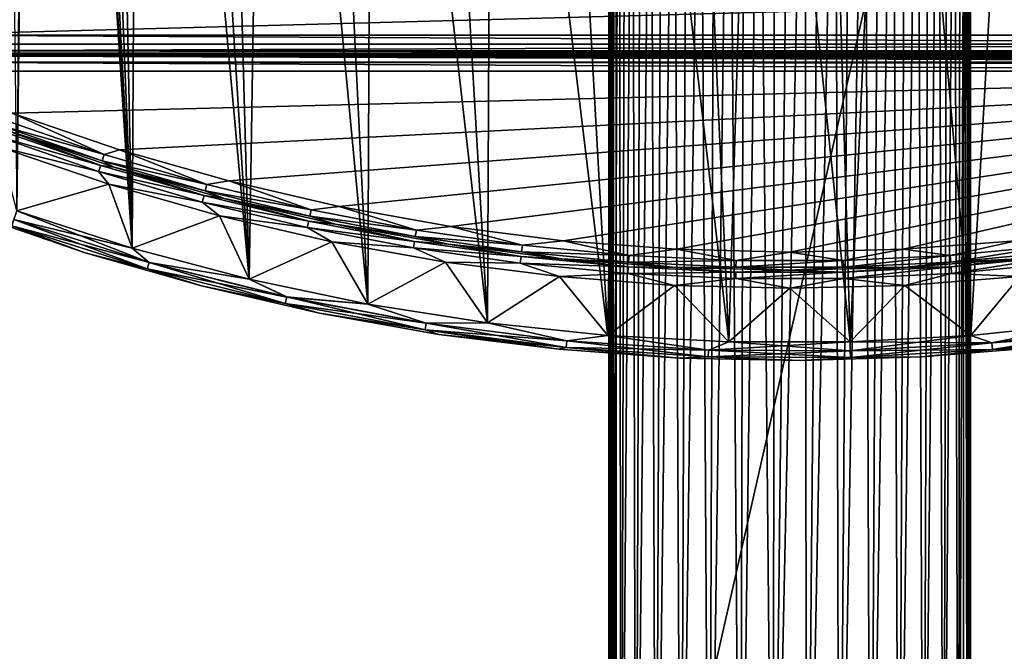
# Model space of a CAD drawing. Header units: millimetres. Extents: x -65 to 65, y -68 to 87.
# Tile 10 of 196: x -21 to 6, y -51 to -33. Entities that reach past the tile are written whole.
import ezdxf

# ---------------------------------------------------------------- set-up
doc = ezdxf.new("R2010")
doc.units = ezdxf.units.MM
doc.header["$LTSCALE"] = 65.185185
for name, color, linetype in [('169', 7, 'CONTINUOUS'), ('189', 7, 'CONTINUOUS'), ('190', 7, 'CONTINUOUS'), ('191', 7, 'CONTINUOUS'), ('225', 7, 'CONTINUOUS'), ('227', 7, 'CONTINUOUS'), ('538', 7, 'CONTINUOUS'), ('539', 7, 'CONTINUOUS'), ('540', 7, 'CONTINUOUS'), ('552', 7, 'CONTINUOUS'), ('680', 7, 'CONTINUOUS'), ('681', 7, 'CONTINUOUS'), ('682', 7, 'CONTINUOUS'), ('685', 7, 'CONTINUOUS'), ('686', 7, 'CONTINUOUS'), ('690', 7, 'CONTINUOUS'), ('691', 7, 'CONTINUOUS'), ('692', 7, 'CONTINUOUS')]:
    doc.layers.add(name, color=color, linetype=linetype)

msp = doc.modelspace()

# ---------------------------------------------------------------- linework, layer by layer
at = {"layer": '169', "linetype": 'CONTINUOUS'}
for points in [[(-4.8, -20.656, 120.9), (-4.8, -63, 120.9), (4.8, -20.656, 120.9), (-4.8, -20.656, 120.9)], [(4.8, -20.656, 120.9), (-4.8, -63, 120.9), (4.8, -63, 120.9), (4.8, -20.656, 120.9)]]:
    msp.add_3dface(points, dxfattribs=at)
at = {"layer": '189', "linetype": 'CONTINUOUS'}
for points in [[(5, -20.656, 120.4), (5, -20.656, 120.7), (5, -63, 120.7), (5, -20.656, 120.4)], [(5, -63, 120.4), (5, -20.656, 120.4), (5, -63, 120.7), (5, -63, 120.4)]]:
    msp.add_3dface(points, dxfattribs=at)
at = {"layer": '190', "linetype": 'CONTINUOUS'}
for points in [[(-5, -63, 120.4), (-5, -63, 120.7), (-5, -20.656, 120.7), (-5, -63, 120.4)], [(-5, -20.656, 120.4), (-5, -63, 120.4), (-5, -20.656, 120.7), (-5, -20.656, 120.4)]]:
    msp.add_3dface(points, dxfattribs=at)
at = {"layer": '191', "linetype": 'CONTINUOUS'}
for points in [[(-5, -63, 120.4), (-5, -20.656, 120.4), (-4.982, -20.663, 119.977), (-5, -63, 120.4)], [(-4.928, -20.684, 119.555), (-5, -63, 120.4), (-4.982, -20.663, 119.977), (-4.928, -20.684, 119.555)], [(5, -20.656, 120.4), (5, -63, 120.4), (4.915, -63, 119.481), (5, -20.656, 120.4)], [(4.982, -20.663, 119.977), (5, -20.656, 120.4), (4.915, -63, 119.481), (4.982, -20.663, 119.977)], [(4.928, -20.684, 119.555), (4.982, -20.663, 119.977), (4.915, -63, 119.481), (4.928, -20.684, 119.555)], [(-5, -63, 120.4), (-4.928, -20.684, 119.555), (-4.915, -63, 119.481), (-5, -63, 120.4)], [(-4.928, -20.684, 119.555), (-4.838, -20.718, 119.137), (-4.915, -63, 119.481), (-4.928, -20.684, 119.555)], [(-4.838, -20.718, 119.137), (-4.711, -20.766, 118.726), (-4.915, -63, 119.481), (-4.838, -20.718, 119.137)], [(-4.915, -63, 119.481), (-4.711, -20.766, 118.726), (-4.662, -63, 118.594), (-4.915, -63, 119.481)], [(-4.711, -20.766, 118.726), (-4.548, -20.825, 118.322), (-4.662, -63, 118.594), (-4.711, -20.766, 118.726)], [(-4.548, -20.825, 118.322), (-4.347, -20.897, 117.93), (-4.662, -63, 118.594), (-4.548, -20.825, 118.322)], [(-4.662, -63, 118.594), (-4.347, -20.897, 117.93), (-4.251, -63, 117.768), (-4.662, -63, 118.594)], [(-4.347, -20.897, 117.93), (-4.111, -20.978, 117.554), (-4.251, -63, 117.768), (-4.347, -20.897, 117.93)], [(4.111, -20.978, 117.554), (4.347, -20.897, 117.93), (4.251, -63, 117.768), (4.111, -20.978, 117.554)], [(4.347, -20.897, 117.93), (4.548, -20.825, 118.322), (4.251, -63, 117.768), (4.347, -20.897, 117.93)], [(4.251, -63, 117.768), (4.548, -20.825, 118.322), (4.662, -63, 118.594), (4.251, -63, 117.768)], [(4.548, -20.825, 118.322), (4.711, -20.766, 118.726), (4.662, -63, 118.594), (4.548, -20.825, 118.322)], [(4.711, -20.766, 118.726), (4.838, -20.718, 119.137), (4.662, -63, 118.594), (4.711, -20.766, 118.726)], [(4.662, -63, 118.594), (4.838, -20.718, 119.137), (4.915, -63, 119.481), (4.662, -63, 118.594)], [(4.838, -20.718, 119.137), (4.928, -20.684, 119.555), (4.915, -63, 119.481), (4.838, -20.718, 119.137)], [(-4.111, -20.978, 117.554), (-3.84, -21.064, 117.197), (-4.251, -63, 117.768), (-4.111, -20.978, 117.554)], [(-4.251, -63, 117.768), (-3.84, -21.064, 117.197), (-3.695, -63, 117.032), (-4.251, -63, 117.768)], [(-3.84, -21.064, 117.197), (-3.535, -21.155, 116.864), (-3.695, -63, 117.032), (-3.84, -21.064, 117.197)], [(-3.535, -21.155, 116.864), (-3.203, -21.243, 116.561), (-3.695, -63, 117.032), (-3.535, -21.155, 116.864)], [(3.203, -21.243, 116.561), (3.535, -21.155, 116.864), (3.013, -63, 116.41), (3.203, -21.243, 116.561)], [(3.013, -63, 116.41), (3.535, -21.155, 116.864), (3.695, -63, 117.032), (3.013, -63, 116.41)], [(3.535, -21.155, 116.864), (3.84, -21.064, 117.197), (3.695, -63, 117.032), (3.535, -21.155, 116.864)], [(3.84, -21.064, 117.197), (4.111, -20.978, 117.554), (3.695, -63, 117.032), (3.84, -21.064, 117.197)], [(3.695, -63, 117.032), (4.111, -20.978, 117.554), (4.251, -63, 117.768), (3.695, -63, 117.032)], [(-3.695, -63, 117.032), (-3.203, -21.243, 116.561), (-3.013, -63, 116.41), (-3.695, -63, 117.032)], [(-3.203, -21.243, 116.561), (-2.847, -21.33, 116.289), (-3.013, -63, 116.41), (-3.203, -21.243, 116.561)], [(-2.847, -21.33, 116.289), (-2.47, -21.41, 116.053), (-3.013, -63, 116.41), (-2.847, -21.33, 116.289)], [(-3.013, -63, 116.41), (-2.47, -21.41, 116.053), (-2.229, -63, 115.924), (-3.013, -63, 116.41)], [(-2.47, -21.41, 116.053), (-2.078, -21.48, 115.852), (-2.229, -63, 115.924), (-2.47, -21.41, 116.053)], [(-2.078, -21.48, 115.852), (-1.675, -21.54, 115.689), (-2.229, -63, 115.924), (-2.078, -21.48, 115.852)], [(1.675, -21.54, 115.689), (2.078, -21.48, 115.852), (1.368, -63, 115.591), (1.675, -21.54, 115.689)], [(1.368, -63, 115.591), (2.078, -21.48, 115.852), (2.229, -63, 115.924), (1.368, -63, 115.591)], [(2.078, -21.48, 115.852), (2.47, -21.41, 116.053), (2.229, -63, 115.924), (2.078, -21.48, 115.852)], [(2.47, -21.41, 116.053), (2.847, -21.33, 116.289), (2.229, -63, 115.924), (2.47, -21.41, 116.053)], [(2.229, -63, 115.924), (2.847, -21.33, 116.289), (3.013, -63, 116.41), (2.229, -63, 115.924)], [(2.847, -21.33, 116.289), (3.203, -21.243, 116.561), (3.013, -63, 116.41), (2.847, -21.33, 116.289)], [(-2.229, -63, 115.924), (-1.675, -21.54, 115.689), (-1.368, -63, 115.591), (-2.229, -63, 115.924)], [(-1.675, -21.54, 115.689), (-1.262, -21.587, 115.562), (-1.368, -63, 115.591), (-1.675, -21.54, 115.689)], [(-1.262, -21.587, 115.562), (-0.845, -21.622, 115.472), (-1.368, -63, 115.591), (-1.262, -21.587, 115.562)], [(-1.368, -63, 115.591), (-0.845, -21.622, 115.472), (-0.461, -63, 115.421), (-1.368, -63, 115.591)], [(-0.845, -21.622, 115.472), (-0.423, -21.643, 115.418), (-0.461, -63, 115.421), (-0.845, -21.622, 115.472)], [(0, -21.65, 115.4), (0.423, -21.643, 115.418), (-0.461, -63, 115.421), (0, -21.65, 115.4)], [(-0.461, -63, 115.421), (0.423, -21.643, 115.418), (0.461, -63, 115.421), (-0.461, -63, 115.421)], [(-0.423, -21.643, 115.418), (0, -21.65, 115.4), (-0.461, -63, 115.421), (-0.423, -21.643, 115.418)], [(0.423, -21.643, 115.418), (0.845, -21.622, 115.472), (0.461, -63, 115.421), (0.423, -21.643, 115.418)], [(0.845, -21.622, 115.472), (1.262, -21.587, 115.562), (0.461, -63, 115.421), (0.845, -21.622, 115.472)], [(0.461, -63, 115.421), (1.262, -21.587, 115.562), (1.368, -63, 115.591), (0.461, -63, 115.421)], [(1.262, -21.587, 115.562), (1.675, -21.54, 115.689), (1.368, -63, 115.591), (1.262, -21.587, 115.562)]]:
    msp.add_3dface(points, dxfattribs=at)
at = {"layer": '225', "linetype": 'CONTINUOUS'}
for points in [[(4.8, -20.656, 120.9), (4.8, -63, 120.9), (4.941, -63, 120.841), (4.8, -20.656, 120.9)], [(4.8, -20.656, 120.9), (4.941, -63, 120.841), (4.941, -20.656, 120.841), (4.8, -20.656, 120.9)], [(5, -63, 120.7), (5, -20.656, 120.7), (4.941, -20.656, 120.841), (5, -63, 120.7)], [(4.941, -63, 120.841), (5, -63, 120.7), (4.941, -20.656, 120.841), (4.941, -63, 120.841)]]:
    msp.add_3dface(points, dxfattribs=at)
at = {"layer": '227', "linetype": 'CONTINUOUS'}
for points in [[(-5, -20.656, 120.7), (-5, -63, 120.7), (-4.941, -63, 120.841), (-5, -20.656, 120.7)], [(-5, -20.656, 120.7), (-4.941, -63, 120.841), (-4.941, -20.656, 120.841), (-5, -20.656, 120.7)], [(-4.8, -63, 120.9), (-4.8, -20.656, 120.9), (-4.941, -20.656, 120.841), (-4.8, -63, 120.9)], [(-4.941, -63, 120.841), (-4.8, -63, 120.9), (-4.941, -20.656, 120.841), (-4.941, -63, 120.841)]]:
    msp.add_3dface(points, dxfattribs=at)
at = {"layer": '538', "linetype": 'CONTINUOUS'}
for points in [[(31.333, -32, 75), (-24.393, -33.5, 75), (-31.333, -32, 75), (31.333, -32, 75)], [(24.393, -33.5, 75), (-24.393, -33.5, 75), (31.333, -32, 75), (24.393, -33.5, 75)], [(-18.814, -37.625, 75), (-21.355, -38.362, 75), (-21.828, -36.598, 75), (-18.814, -37.625, 75)], [(-18.169, -39.388, 75), (-21.355, -38.362, 75), (-18.814, -37.625, 75), (-18.169, -39.388, 75)], [(-15.753, -38.499, 75), (-18.169, -39.388, 75), (-18.814, -37.625, 75), (-15.753, -38.499, 75)], [(-14.934, -40.247, 75), (-18.169, -39.388, 75), (-15.753, -38.499, 75), (-14.934, -40.247, 75)], [(-12.651, -39.217, 75), (-14.934, -40.247, 75), (-15.753, -38.499, 75), (-12.651, -39.217, 75)], [(-11.659, -40.938, 75), (-14.934, -40.247, 75), (-12.651, -39.217, 75), (-11.659, -40.938, 75)], [(-9.516, -39.777, 75), (-11.659, -40.938, 75), (-12.651, -39.217, 75), (-9.516, -39.777, 75)], [(-8.352, -41.457, 75), (-11.659, -40.938, 75), (-9.516, -39.777, 75), (-8.352, -41.457, 75)], [(-6.358, -40.178, 75), (-8.352, -41.457, 75), (-9.516, -39.777, 75), (-6.358, -40.178, 75)], [(-5.023, -41.804, 75), (-8.352, -41.457, 75), (-6.358, -40.178, 75), (-5.023, -41.804, 75)], [(-3.183, -40.42, 75), (-5.023, -41.804, 75), (-6.358, -40.178, 75), (-3.183, -40.42, 75)], [(6.358, -40.178, 75), (5.009, -41.805, 75), (3.183, -40.42, 75), (6.358, -40.178, 75)], [(8.338, -41.459, 75), (5.009, -41.805, 75), (6.358, -40.178, 75), (8.338, -41.459, 75)], [(-1.68, -41.978, 75), (-5.023, -41.804, 75), (-3.183, -40.42, 75), (-1.68, -41.978, 75)], [(0, -40.5, 75), (-1.68, -41.978, 75), (-3.183, -40.42, 75), (0, -40.5, 75)], [(1.667, -41.978, 75), (-1.68, -41.978, 75), (0, -40.5, 75), (1.667, -41.978, 75)], [(3.183, -40.42, 75), (1.667, -41.978, 75), (0, -40.5, 75), (3.183, -40.42, 75)], [(5.009, -41.805, 75), (1.667, -41.978, 75), (3.183, -40.42, 75), (5.009, -41.805, 75)]]:
    msp.add_3dface(points, dxfattribs=at)
at = {"layer": '539', "linetype": 'CONTINUOUS'}
for points in [[(-22.81, 82.832, 87.5), (-21.355, -38.362, 87.5), (-20.95, 4, 87.5), (-22.81, 82.832, 87.5)], [(-20.95, 4, 87.5), (-21.355, -38.362, 87.5), (-20.866, 2.122, 87.5), (-20.95, 4, 87.5)], [(-21.355, -38.362, 87.5), (-18.169, -39.388, 87.5), (-20.866, 2.122, 87.5), (-21.355, -38.362, 87.5)], [(-20.866, 2.122, 87.5), (-18.169, -39.388, 87.5), (-20.613, 0.26, 87.5), (-20.866, 2.122, 87.5)], [(-20.613, 0.26, 87.5), (-18.169, -39.388, 87.5), (-20.195, -1.573, 87.5), (-20.613, 0.26, 87.5)], [(-20.195, -1.573, 87.5), (-18.169, -39.388, 87.5), (-19.614, -3.361, 87.5), (-20.195, -1.573, 87.5)], [(-19.614, -3.361, 87.5), (-18.169, -39.388, 87.5), (-18.875, -5.09, 87.5), (-19.614, -3.361, 87.5)], [(-18.875, -5.09, 87.5), (-18.169, -39.388, 87.5), (-17.985, -6.745, 87.5), (-18.875, -5.09, 87.5)], [(-18.169, -39.388, 87.5), (-14.934, -40.247, 87.5), (-17.985, -6.745, 87.5), (-18.169, -39.388, 87.5)], [(-17.985, -6.745, 87.5), (-14.934, -40.247, 87.5), (-16.949, -8.314, 87.5), (-17.985, -6.745, 87.5)], [(-16.949, -8.314, 87.5), (-14.934, -40.247, 87.5), (-15.777, -9.784, 87.5), (-16.949, -8.314, 87.5)], [(-15.777, -9.784, 87.5), (-14.934, -40.247, 87.5), (-14.478, -11.142, 87.5), (-15.777, -9.784, 87.5)], [(-14.934, -40.247, 87.5), (-11.659, -40.938, 87.5), (-14.478, -11.142, 87.5), (-14.934, -40.247, 87.5)], [(-14.478, -11.142, 87.5), (-11.659, -40.938, 87.5), (-13.062, -12.379, 87.5), (-14.478, -11.142, 87.5)], [(-13.062, -12.379, 87.5), (-11.659, -40.938, 87.5), (-11.541, -13.484, 87.5), (-13.062, -12.379, 87.5)], [(-11.659, -40.938, 87.5), (-8.352, -41.457, 87.5), (-11.541, -13.484, 87.5), (-11.659, -40.938, 87.5)], [(-11.541, -13.484, 87.5), (-8.352, -41.457, 87.5), (-9.928, -14.448, 87.5), (-11.541, -13.484, 87.5)], [(-9.928, -14.448, 87.5), (-8.352, -41.457, 87.5), (-8.234, -15.264, 87.5), (-9.928, -14.448, 87.5)], [(-8.352, -41.457, 87.5), (-5.023, -41.804, 87.5), (-8.234, -15.264, 87.5), (-8.352, -41.457, 87.5)], [(-8.234, -15.264, 87.5), (-5.023, -41.804, 87.5), (-6.474, -15.925, 87.5), (-8.234, -15.264, 87.5)], [(-6.474, -15.925, 87.5), (-5.023, -41.804, 87.5), (-4.662, -16.425, 87.5), (-6.474, -15.925, 87.5)], [(4.662, -16.425, 87.5), (5.009, -41.805, 87.5), (6.474, -15.925, 87.5), (4.662, -16.425, 87.5)], [(5.009, -41.805, 87.5), (8.338, -41.459, 87.5), (6.474, -15.925, 87.5), (5.009, -41.805, 87.5)], [(-5.023, -41.804, 87.5), (-1.68, -41.978, 87.5), (-4.662, -16.425, 87.5), (-5.023, -41.804, 87.5)], [(-4.662, -16.425, 87.5), (-1.68, -41.978, 87.5), (-2.812, -16.76, 87.5), (-4.662, -16.425, 87.5)], [(2.812, -16.76, 87.5), (5.009, -41.805, 87.5), (4.662, -16.425, 87.5), (2.812, -16.76, 87.5)], [(-2.812, -16.76, 87.5), (-1.68, -41.978, 87.5), (-0.94, -16.929, 87.5), (-2.812, -16.76, 87.5)], [(0.94, -16.929, 87.5), (1.667, -41.978, 87.5), (2.812, -16.76, 87.5), (0.94, -16.929, 87.5)], [(1.667, -41.978, 87.5), (5.009, -41.805, 87.5), (2.812, -16.76, 87.5), (1.667, -41.978, 87.5)], [(-1.68, -41.978, 87.5), (1.667, -41.978, 87.5), (-0.94, -16.929, 87.5), (-1.68, -41.978, 87.5)], [(-0.94, -16.929, 87.5), (1.667, -41.978, 87.5), (0.94, -16.929, 87.5), (-0.94, -16.929, 87.5)]]:
    msp.add_3dface(points, dxfattribs=at)
at = {"layer": '540', "linetype": 'CONTINUOUS'}
for points in [[(-24.393, -34, 75.5), (24.393, -34, 75.5), (-24.393, -34, 84.5), (-24.393, -34, 75.5)], [(-24.393, -34, 84.5), (24.393, -34, 75.5), (24.393, -34, 84.5), (-24.393, -34, 84.5)]]:
    msp.add_3dface(points, dxfattribs=at)
at = {"layer": '552', "linetype": 'CONTINUOUS'}
for points in [[(-24.393, -33.5, 75), (24.393, -33.5, 75), (24.393, -33.75, 75.067), (-24.393, -33.5, 75)], [(-24.393, -33.75, 75.067), (-24.393, -33.5, 75), (24.393, -33.75, 75.067), (-24.393, -33.75, 75.067)], [(-24.393, -33.933, 75.25), (-24.393, -33.75, 75.067), (24.393, -33.75, 75.067), (-24.393, -33.933, 75.25)], [(24.393, -33.933, 75.25), (-24.393, -33.933, 75.25), (24.393, -33.75, 75.067), (24.393, -33.933, 75.25)], [(24.393, -34, 75.5), (-24.393, -34, 75.5), (-24.393, -33.933, 75.25), (24.393, -34, 75.5)], [(24.393, -34, 75.5), (-24.393, -33.933, 75.25), (24.393, -33.933, 75.25), (24.393, -34, 75.5)]]:
    msp.add_3dface(points, dxfattribs=at)
at = {"layer": '680', "linetype": 'CONTINUOUS'}
for points in [[(-21.482, -35.66, 85), (-24.393, -34.5, 85), (24.393, -34.5, 85), (-21.482, -35.66, 85)], [(-18.516, -36.671, 85), (-21.482, -35.66, 85), (24.393, -34.5, 85), (-18.516, -36.671, 85)], [(-15.503, -37.531, 85), (-18.516, -36.671, 85), (24.393, -34.5, 85), (-15.503, -37.531, 85)], [(-12.45, -38.237, 85), (-15.503, -37.531, 85), (24.393, -34.5, 85), (-12.45, -38.237, 85)], [(-9.365, -38.789, 85), (-12.45, -38.237, 85), (24.393, -34.5, 85), (-9.365, -38.789, 85)], [(-6.257, -39.183, 85), (-9.365, -38.789, 85), (24.393, -34.5, 85), (-6.257, -39.183, 85)], [(-3.132, -39.421, 85), (-6.257, -39.183, 85), (24.393, -34.5, 85), (-3.132, -39.421, 85)], [(0, -39.5, 85), (-3.132, -39.421, 85), (24.393, -34.5, 85), (0, -39.5, 85)], [(3.132, -39.421, 85), (0, -39.5, 85), (24.393, -34.5, 85), (3.132, -39.421, 85)], [(6.257, -39.183, 85), (3.132, -39.421, 85), (24.393, -34.5, 85), (6.257, -39.183, 85)]]:
    msp.add_3dface(points, dxfattribs=at)
at = {"layer": '681', "linetype": 'CONTINUOUS'}
for points in [[(-19.466, -39.517, 87), (-22.631, -38.433, 87), (-19.466, -39.517, 75.5), (-19.466, -39.517, 87)], [(-19.466, -39.517, 75.5), (-22.631, -38.433, 87), (-22.631, -38.433, 75.5), (-19.466, -39.517, 75.5)], [(-16.25, -40.436, 87), (-19.466, -39.517, 87), (-16.25, -40.436, 75.5), (-16.25, -40.436, 87)], [(-16.25, -40.436, 75.5), (-19.466, -39.517, 87), (-19.466, -39.517, 75.5), (-16.25, -40.436, 75.5)], [(-12.991, -41.189, 87), (-16.25, -40.436, 87), (-12.991, -41.189, 75.5), (-12.991, -41.189, 87)], [(-12.991, -41.189, 75.5), (-16.25, -40.436, 87), (-16.25, -40.436, 75.5), (-12.991, -41.189, 75.5)], [(-9.697, -41.773, 87), (-12.991, -41.189, 87), (-9.697, -41.773, 75.5), (-9.697, -41.773, 87)], [(-9.697, -41.773, 75.5), (-12.991, -41.189, 87), (-12.991, -41.189, 75.5), (-9.697, -41.773, 75.5)], [(-6.378, -42.186, 87), (-9.697, -41.773, 87), (-6.378, -42.186, 75.5), (-6.378, -42.186, 87)], [(-6.378, -42.186, 75.5), (-9.697, -41.773, 87), (-9.697, -41.773, 75.5), (-6.378, -42.186, 75.5)], [(6.979, -42.124, 87), (3.646, -42.398, 87), (6.979, -42.124, 75.5), (6.979, -42.124, 87)], [(6.979, -42.124, 75.5), (3.646, -42.398, 87), (3.646, -42.398, 75.5), (6.979, -42.124, 75.5)], [(-3.042, -42.429, 87), (-6.378, -42.186, 87), (-3.042, -42.429, 75.5), (-3.042, -42.429, 87)], [(-3.042, -42.429, 75.5), (-6.378, -42.186, 87), (-6.378, -42.186, 75.5), (-3.042, -42.429, 75.5)], [(0.302, -42.499, 87), (-3.042, -42.429, 87), (0.302, -42.499, 75.5), (0.302, -42.499, 87)], [(0.302, -42.499, 75.5), (-3.042, -42.429, 87), (-3.042, -42.429, 75.5), (0.302, -42.499, 75.5)], [(3.646, -42.398, 87), (0.302, -42.499, 87), (3.646, -42.398, 75.5), (3.646, -42.398, 87)], [(3.646, -42.398, 75.5), (0.302, -42.499, 87), (0.302, -42.499, 75.5), (3.646, -42.398, 75.5)]]:
    msp.add_3dface(points, dxfattribs=at)
at = {"layer": '682', "linetype": 'CONTINUOUS'}
for points in [[(-18.665, -37.148, 75.5), (-21.655, -36.129, 75.5), (-18.665, -37.148, 84.5), (-18.665, -37.148, 75.5)], [(-18.665, -37.148, 84.5), (-21.655, -36.129, 75.5), (-21.655, -36.129, 84.5), (-18.665, -37.148, 84.5)], [(-15.628, -38.015, 75.5), (-18.665, -37.148, 75.5), (-15.628, -38.015, 84.5), (-15.628, -38.015, 75.5)], [(-15.628, -38.015, 84.5), (-18.665, -37.148, 75.5), (-18.665, -37.148, 84.5), (-15.628, -38.015, 84.5)], [(-12.55, -38.727, 75.5), (-15.628, -38.015, 75.5), (-12.55, -38.727, 84.5), (-12.55, -38.727, 75.5)], [(-12.55, -38.727, 84.5), (-15.628, -38.015, 75.5), (-15.628, -38.015, 84.5), (-12.55, -38.727, 84.5)], [(-9.441, -39.283, 75.5), (-12.55, -38.727, 75.5), (-9.441, -39.283, 84.5), (-9.441, -39.283, 75.5)], [(-9.441, -39.283, 84.5), (-12.55, -38.727, 75.5), (-12.55, -38.727, 84.5), (-9.441, -39.283, 84.5)], [(-6.307, -39.681, 75.5), (-9.441, -39.283, 75.5), (-6.307, -39.681, 84.5), (-6.307, -39.681, 75.5)], [(-6.307, -39.681, 84.5), (-9.441, -39.283, 75.5), (-9.441, -39.283, 84.5), (-6.307, -39.681, 84.5)], [(-3.158, -39.92, 75.5), (-6.307, -39.681, 75.5), (-3.158, -39.92, 84.5), (-3.158, -39.92, 75.5)], [(-3.158, -39.92, 84.5), (-6.307, -39.681, 75.5), (-6.307, -39.681, 84.5), (-3.158, -39.92, 84.5)], [(6.307, -39.681, 75.5), (3.158, -39.92, 75.5), (6.307, -39.681, 84.5), (6.307, -39.681, 75.5)], [(6.307, -39.681, 84.5), (3.158, -39.92, 75.5), (3.158, -39.92, 84.5), (6.307, -39.681, 84.5)], [(0, -40, 75.5), (-3.158, -39.92, 75.5), (0, -40, 84.5), (0, -40, 75.5)], [(0, -40, 84.5), (-3.158, -39.92, 75.5), (-3.158, -39.92, 84.5), (0, -40, 84.5)], [(3.158, -39.92, 75.5), (0, -40, 75.5), (3.158, -39.92, 84.5), (3.158, -39.92, 75.5)], [(3.158, -39.92, 84.5), (0, -40, 75.5), (0, -40, 84.5), (3.158, -39.92, 84.5)]]:
    msp.add_3dface(points, dxfattribs=at)
at = {"layer": '685', "linetype": 'CONTINUOUS'}
for points in [[(-17.701, -39.783, 87.433), (-21.355, -38.362, 87.5), (-21.437, -38.598, 87.433), (-17.701, -39.783, 87.433)], [(-18.169, -39.388, 87.5), (-21.355, -38.362, 87.5), (-17.701, -39.783, 87.433), (-18.169, -39.388, 87.5)], [(-22.631, -38.433, 87), (-19.466, -39.517, 87), (-21.498, -38.771, 87.25), (-22.631, -38.433, 87)], [(-17.751, -39.96, 87.25), (-21.437, -38.598, 87.433), (-21.498, -38.771, 87.25), (-17.751, -39.96, 87.25)], [(-17.701, -39.783, 87.433), (-21.437, -38.598, 87.433), (-17.751, -39.96, 87.25), (-17.701, -39.783, 87.433)], [(-19.466, -39.517, 87), (-17.751, -39.96, 87.25), (-21.498, -38.771, 87.25), (-19.466, -39.517, 87)], [(-14.934, -40.247, 87.5), (-18.169, -39.388, 87.5), (-17.701, -39.783, 87.433), (-14.934, -40.247, 87.5)], [(-19.466, -39.517, 87), (-16.25, -40.436, 87), (-17.751, -39.96, 87.25), (-19.466, -39.517, 87)], [(-13.939, -40.919, 87.25), (-17.701, -39.783, 87.433), (-17.751, -39.96, 87.25), (-13.939, -40.919, 87.25)], [(-16.25, -40.436, 87), (-13.939, -40.919, 87.25), (-17.751, -39.96, 87.25), (-16.25, -40.436, 87)], [(-13.9, -40.74, 87.433), (-14.934, -40.247, 87.5), (-17.701, -39.783, 87.433), (-13.9, -40.74, 87.433)], [(-13.9, -40.74, 87.433), (-17.701, -39.783, 87.433), (-13.939, -40.919, 87.25), (-13.9, -40.74, 87.433)], [(-11.659, -40.938, 87.5), (-14.934, -40.247, 87.5), (-13.9, -40.74, 87.433), (-11.659, -40.938, 87.5)], [(-16.25, -40.436, 87), (-12.991, -41.189, 87), (-13.939, -40.919, 87.25), (-16.25, -40.436, 87)], [(-10.076, -41.647, 87.25), (-13.9, -40.74, 87.433), (-13.939, -40.919, 87.25), (-10.076, -41.647, 87.25)], [(-10.047, -41.465, 87.433), (-11.659, -40.938, 87.5), (-13.9, -40.74, 87.433), (-10.047, -41.465, 87.433)], [(-10.047, -41.465, 87.433), (-13.9, -40.74, 87.433), (-10.076, -41.647, 87.25), (-10.047, -41.465, 87.433)], [(-12.991, -41.189, 87), (-10.076, -41.647, 87.25), (-13.939, -40.919, 87.25), (-12.991, -41.189, 87)], [(-8.352, -41.457, 87.5), (-11.659, -40.938, 87.5), (-10.047, -41.465, 87.433), (-8.352, -41.457, 87.5)], [(-12.991, -41.189, 87), (-9.697, -41.773, 87), (-10.076, -41.647, 87.25), (-12.991, -41.189, 87)], [(-6.176, -42.139, 87.25), (-10.047, -41.465, 87.433), (-10.076, -41.647, 87.25), (-6.176, -42.139, 87.25)], [(-6.158, -41.956, 87.433), (-8.352, -41.457, 87.5), (-10.047, -41.465, 87.433), (-6.158, -41.956, 87.433)], [(-6.158, -41.956, 87.433), (-10.047, -41.465, 87.433), (-6.176, -42.139, 87.25), (-6.158, -41.956, 87.433)], [(-5.023, -41.804, 87.5), (-8.352, -41.457, 87.5), (-6.158, -41.956, 87.433), (-5.023, -41.804, 87.5)], [(8.338, -41.459, 87.5), (5.009, -41.805, 87.5), (5.587, -42.008, 87.433), (8.338, -41.459, 87.5)], [(9.48, -41.552, 87.433), (8.338, -41.459, 87.5), (5.587, -42.008, 87.433), (9.48, -41.552, 87.433)], [(9.48, -41.552, 87.433), (5.587, -42.008, 87.433), (9.507, -41.733, 87.25), (9.48, -41.552, 87.433)], [(-9.697, -41.773, 87), (-6.378, -42.186, 87), (-10.076, -41.647, 87.25), (-9.697, -41.773, 87)], [(-6.378, -42.186, 87), (-6.176, -42.139, 87.25), (-10.076, -41.647, 87.25), (-6.378, -42.186, 87)], [(-2.247, -42.211, 87.433), (-5.023, -41.804, 87.5), (-6.158, -41.956, 87.433), (-2.247, -42.211, 87.433)], [(-1.68, -41.978, 87.5), (-5.023, -41.804, 87.5), (-2.247, -42.211, 87.433), (-1.68, -41.978, 87.5)], [(5.009, -41.805, 87.5), (1.667, -41.978, 87.5), (5.587, -42.008, 87.433), (5.009, -41.805, 87.5)], [(9.507, -41.733, 87.25), (5.587, -42.008, 87.433), (5.603, -42.191, 87.25), (9.507, -41.733, 87.25)], [(6.979, -42.124, 87), (9.507, -41.733, 87.25), (5.603, -42.191, 87.25), (6.979, -42.124, 87)], [(-6.378, -42.186, 87), (-3.042, -42.429, 87), (-6.176, -42.139, 87.25), (-6.378, -42.186, 87)], [(-2.253, -42.394, 87.25), (-6.158, -41.956, 87.433), (-6.176, -42.139, 87.25), (-2.253, -42.394, 87.25)], [(-3.042, -42.429, 87), (-2.253, -42.394, 87.25), (-6.176, -42.139, 87.25), (-3.042, -42.429, 87)], [(-2.247, -42.211, 87.433), (-6.158, -41.956, 87.433), (-2.253, -42.394, 87.25), (-2.247, -42.211, 87.433)], [(1.673, -42.228, 87.433), (-1.68, -41.978, 87.5), (-2.247, -42.211, 87.433), (1.673, -42.228, 87.433)], [(1.667, -41.978, 87.5), (-1.68, -41.978, 87.5), (1.673, -42.228, 87.433), (1.667, -41.978, 87.5)], [(5.587, -42.008, 87.433), (1.667, -41.978, 87.5), (1.673, -42.228, 87.433), (5.587, -42.008, 87.433)], [(5.587, -42.008, 87.433), (1.673, -42.228, 87.433), (5.603, -42.191, 87.25), (5.587, -42.008, 87.433)], [(3.646, -42.398, 87), (6.979, -42.124, 87), (5.603, -42.191, 87.25), (3.646, -42.398, 87)], [(-3.042, -42.429, 87), (0.302, -42.499, 87), (-2.253, -42.394, 87.25), (-3.042, -42.429, 87)], [(1.678, -42.411, 87.25), (-2.247, -42.211, 87.433), (-2.253, -42.394, 87.25), (1.678, -42.411, 87.25)], [(0.302, -42.499, 87), (1.678, -42.411, 87.25), (-2.253, -42.394, 87.25), (0.302, -42.499, 87)], [(1.673, -42.228, 87.433), (-2.247, -42.211, 87.433), (1.678, -42.411, 87.25), (1.673, -42.228, 87.433)], [(0.302, -42.499, 87), (3.646, -42.398, 87), (1.678, -42.411, 87.25), (0.302, -42.499, 87)], [(5.603, -42.191, 87.25), (1.673, -42.228, 87.433), (1.678, -42.411, 87.25), (5.603, -42.191, 87.25)], [(3.646, -42.398, 87), (5.603, -42.191, 87.25), (1.678, -42.411, 87.25), (3.646, -42.398, 87)]]:
    msp.add_3dface(points, dxfattribs=at)
at = {"layer": '686', "linetype": 'CONTINUOUS'}
for points in [[(-21.355, -38.362, 75), (-18.169, -39.388, 75), (-21.437, -38.598, 75.067), (-21.355, -38.362, 75)], [(-19.466, -39.517, 75.5), (-22.631, -38.433, 75.5), (-21.498, -38.771, 75.25), (-19.466, -39.517, 75.5)], [(-17.701, -39.784, 75.067), (-21.498, -38.771, 75.25), (-21.437, -38.598, 75.067), (-17.701, -39.784, 75.067)], [(-18.169, -39.388, 75), (-17.701, -39.784, 75.067), (-21.437, -38.598, 75.067), (-18.169, -39.388, 75)], [(-17.751, -39.96, 75.25), (-19.466, -39.517, 75.5), (-21.498, -38.771, 75.25), (-17.751, -39.96, 75.25)], [(-17.751, -39.96, 75.25), (-21.498, -38.771, 75.25), (-17.701, -39.784, 75.067), (-17.751, -39.96, 75.25)], [(-18.169, -39.388, 75), (-14.934, -40.247, 75), (-17.701, -39.784, 75.067), (-18.169, -39.388, 75)], [(-16.25, -40.436, 75.5), (-19.466, -39.517, 75.5), (-17.751, -39.96, 75.25), (-16.25, -40.436, 75.5)], [(-13.9, -40.741, 75.067), (-17.751, -39.96, 75.25), (-17.701, -39.784, 75.067), (-13.9, -40.741, 75.067)], [(-13.939, -40.919, 75.25), (-16.25, -40.436, 75.5), (-17.751, -39.96, 75.25), (-13.939, -40.919, 75.25)], [(-13.939, -40.919, 75.25), (-17.751, -39.96, 75.25), (-13.9, -40.741, 75.067), (-13.939, -40.919, 75.25)], [(-14.934, -40.247, 75), (-13.9, -40.741, 75.067), (-17.701, -39.784, 75.067), (-14.934, -40.247, 75)], [(-14.934, -40.247, 75), (-11.659, -40.938, 75), (-13.9, -40.741, 75.067), (-14.934, -40.247, 75)], [(-12.991, -41.189, 75.5), (-16.25, -40.436, 75.5), (-13.939, -40.919, 75.25), (-12.991, -41.189, 75.5)], [(-10.047, -41.466, 75.067), (-13.939, -40.919, 75.25), (-13.9, -40.741, 75.067), (-10.047, -41.466, 75.067)], [(-11.659, -40.938, 75), (-10.047, -41.466, 75.067), (-13.9, -40.741, 75.067), (-11.659, -40.938, 75)], [(-10.076, -41.647, 75.25), (-12.991, -41.189, 75.5), (-13.939, -40.919, 75.25), (-10.076, -41.647, 75.25)], [(-10.076, -41.647, 75.25), (-13.939, -40.919, 75.25), (-10.047, -41.466, 75.067), (-10.076, -41.647, 75.25)], [(-11.659, -40.938, 75), (-8.352, -41.457, 75), (-10.047, -41.466, 75.067), (-11.659, -40.938, 75)], [(-9.697, -41.773, 75.5), (-12.991, -41.189, 75.5), (-10.076, -41.647, 75.25), (-9.697, -41.773, 75.5)], [(-6.158, -41.956, 75.067), (-10.076, -41.647, 75.25), (-10.047, -41.466, 75.067), (-6.158, -41.956, 75.067)], [(-8.352, -41.457, 75), (-6.158, -41.956, 75.067), (-10.047, -41.466, 75.067), (-8.352, -41.457, 75)], [(-8.352, -41.457, 75), (-5.023, -41.804, 75), (-6.158, -41.956, 75.067), (-8.352, -41.457, 75)], [(5.009, -41.805, 75), (8.338, -41.459, 75), (5.587, -42.009, 75.067), (5.009, -41.805, 75)], [(8.338, -41.459, 75), (9.48, -41.552, 75.067), (5.587, -42.009, 75.067), (8.338, -41.459, 75)], [(9.48, -41.552, 75.067), (5.603, -42.191, 75.25), (5.587, -42.009, 75.067), (9.48, -41.552, 75.067)], [(9.507, -41.733, 75.25), (5.603, -42.191, 75.25), (9.48, -41.552, 75.067), (9.507, -41.733, 75.25)], [(-6.176, -42.139, 75.25), (-9.697, -41.773, 75.5), (-10.076, -41.647, 75.25), (-6.176, -42.139, 75.25)], [(-6.176, -42.139, 75.25), (-10.076, -41.647, 75.25), (-6.158, -41.956, 75.067), (-6.176, -42.139, 75.25)], [(-6.378, -42.186, 75.5), (-9.697, -41.773, 75.5), (-6.176, -42.139, 75.25), (-6.378, -42.186, 75.5)], [(-5.023, -41.804, 75), (-2.247, -42.211, 75.067), (-6.158, -41.956, 75.067), (-5.023, -41.804, 75)], [(-5.023, -41.804, 75), (-1.68, -41.978, 75), (-2.247, -42.211, 75.067), (-5.023, -41.804, 75)], [(1.667, -41.978, 75), (5.009, -41.805, 75), (1.673, -42.228, 75.067), (1.667, -41.978, 75)], [(5.009, -41.805, 75), (5.587, -42.009, 75.067), (1.673, -42.228, 75.067), (5.009, -41.805, 75)], [(9.507, -41.733, 75.25), (6.979, -42.124, 75.5), (5.603, -42.191, 75.25), (9.507, -41.733, 75.25)], [(-3.042, -42.429, 75.5), (-6.378, -42.186, 75.5), (-6.176, -42.139, 75.25), (-3.042, -42.429, 75.5)], [(-2.247, -42.211, 75.067), (-6.176, -42.139, 75.25), (-6.158, -41.956, 75.067), (-2.247, -42.211, 75.067)], [(-2.253, -42.394, 75.25), (-3.042, -42.429, 75.5), (-6.176, -42.139, 75.25), (-2.253, -42.394, 75.25)], [(-2.253, -42.394, 75.25), (-6.176, -42.139, 75.25), (-2.247, -42.211, 75.067), (-2.253, -42.394, 75.25)], [(-1.68, -41.978, 75), (1.667, -41.978, 75), (-2.247, -42.211, 75.067), (-1.68, -41.978, 75)], [(1.667, -41.978, 75), (1.673, -42.228, 75.067), (-2.247, -42.211, 75.067), (1.667, -41.978, 75)], [(5.587, -42.009, 75.067), (1.678, -42.411, 75.25), (1.673, -42.228, 75.067), (5.587, -42.009, 75.067)], [(5.603, -42.191, 75.25), (1.678, -42.411, 75.25), (5.587, -42.009, 75.067), (5.603, -42.191, 75.25)], [(6.979, -42.124, 75.5), (3.646, -42.398, 75.5), (5.603, -42.191, 75.25), (6.979, -42.124, 75.5)], [(0.302, -42.499, 75.5), (-3.042, -42.429, 75.5), (-2.253, -42.394, 75.25), (0.302, -42.499, 75.5)], [(1.673, -42.228, 75.067), (-2.253, -42.394, 75.25), (-2.247, -42.211, 75.067), (1.673, -42.228, 75.067)], [(1.678, -42.411, 75.25), (-2.253, -42.394, 75.25), (1.673, -42.228, 75.067), (1.678, -42.411, 75.25)], [(1.678, -42.411, 75.25), (0.302, -42.499, 75.5), (-2.253, -42.394, 75.25), (1.678, -42.411, 75.25)], [(3.646, -42.398, 75.5), (0.302, -42.499, 75.5), (1.678, -42.411, 75.25), (3.646, -42.398, 75.5)], [(5.603, -42.191, 75.25), (3.646, -42.398, 75.5), (1.678, -42.411, 75.25), (5.603, -42.191, 75.25)]]:
    msp.add_3dface(points, dxfattribs=at)
at = {"layer": '690', "linetype": 'CONTINUOUS'}
for points in [[(-18.943, -36.798, 84.933), (-21.806, -36.001, 84.75), (-21.742, -35.83, 84.933), (-18.943, -36.798, 84.933)], [(-21.482, -35.66, 85), (-18.943, -36.798, 84.933), (-21.742, -35.83, 84.933), (-21.482, -35.66, 85)], [(-21.482, -35.66, 85), (-18.516, -36.671, 85), (-18.943, -36.798, 84.933), (-21.482, -35.66, 85)], [(-18.999, -36.972, 84.75), (-21.655, -36.129, 84.5), (-21.806, -36.001, 84.75), (-18.999, -36.972, 84.75)], [(-18.999, -36.972, 84.75), (-21.806, -36.001, 84.75), (-18.943, -36.798, 84.933), (-18.999, -36.972, 84.75)], [(-18.665, -37.148, 84.5), (-21.655, -36.129, 84.5), (-18.999, -36.972, 84.75), (-18.665, -37.148, 84.5)], [(-18.516, -36.671, 85), (-16.102, -37.631, 84.933), (-18.943, -36.798, 84.933), (-18.516, -36.671, 85)], [(-18.516, -36.671, 85), (-15.503, -37.531, 85), (-16.102, -37.631, 84.933), (-18.516, -36.671, 85)], [(-16.102, -37.631, 84.933), (-18.999, -36.972, 84.75), (-18.943, -36.798, 84.933), (-16.102, -37.631, 84.933)], [(-16.15, -37.808, 84.75), (-18.665, -37.148, 84.5), (-18.999, -36.972, 84.75), (-16.15, -37.808, 84.75)], [(-16.15, -37.808, 84.75), (-18.999, -36.972, 84.75), (-16.102, -37.631, 84.933), (-16.15, -37.808, 84.75)], [(-15.628, -38.015, 84.5), (-18.665, -37.148, 84.5), (-16.15, -37.808, 84.75), (-15.628, -38.015, 84.5)], [(-15.503, -37.531, 85), (-13.224, -38.329, 84.933), (-16.102, -37.631, 84.933), (-15.503, -37.531, 85)], [(-15.503, -37.531, 85), (-12.45, -38.237, 85), (-13.224, -38.329, 84.933), (-15.503, -37.531, 85)], [(-13.224, -38.329, 84.933), (-16.15, -37.808, 84.75), (-16.102, -37.631, 84.933), (-13.224, -38.329, 84.933)], [(-13.263, -38.508, 84.75), (-15.628, -38.015, 84.5), (-16.15, -37.808, 84.75), (-13.263, -38.508, 84.75)], [(-13.263, -38.508, 84.75), (-16.15, -37.808, 84.75), (-13.224, -38.329, 84.933), (-13.263, -38.508, 84.75)], [(-12.55, -38.727, 84.5), (-15.628, -38.015, 84.5), (-13.263, -38.508, 84.75), (-12.55, -38.727, 84.5)], [(-10.317, -38.889, 84.933), (-13.263, -38.508, 84.75), (-13.224, -38.329, 84.933), (-10.317, -38.889, 84.933)], [(-12.45, -38.237, 85), (-10.317, -38.889, 84.933), (-13.224, -38.329, 84.933), (-12.45, -38.237, 85)], [(-12.45, -38.237, 85), (-9.365, -38.789, 85), (-10.317, -38.889, 84.933), (-12.45, -38.237, 85)], [(-10.347, -39.07, 84.75), (-12.55, -38.727, 84.5), (-13.263, -38.508, 84.75), (-10.347, -39.07, 84.75)], [(-10.347, -39.07, 84.75), (-13.263, -38.508, 84.75), (-10.317, -38.889, 84.933), (-10.347, -39.07, 84.75)], [(-9.441, -39.283, 84.5), (-12.55, -38.727, 84.5), (-10.347, -39.07, 84.75), (-9.441, -39.283, 84.5)], [(-7.386, -39.31, 84.933), (-10.347, -39.07, 84.75), (-10.317, -38.889, 84.933), (-7.386, -39.31, 84.933)], [(-9.365, -38.789, 85), (-7.386, -39.31, 84.933), (-10.317, -38.889, 84.933), (-9.365, -38.789, 85)], [(-9.365, -38.789, 85), (-6.257, -39.183, 85), (-7.386, -39.31, 84.933), (-9.365, -38.789, 85)], [(-7.408, -39.492, 84.75), (-9.441, -39.283, 84.5), (-10.347, -39.07, 84.75), (-7.408, -39.492, 84.75)], [(-7.408, -39.492, 84.75), (-10.347, -39.07, 84.75), (-7.386, -39.31, 84.933), (-7.408, -39.492, 84.75)], [(-6.307, -39.681, 84.5), (-9.441, -39.283, 84.5), (-7.408, -39.492, 84.75), (-6.307, -39.681, 84.5)], [(-4.438, -39.592, 84.933), (-7.408, -39.492, 84.75), (-7.386, -39.31, 84.933), (-4.438, -39.592, 84.933)], [(-6.257, -39.183, 85), (-4.438, -39.592, 84.933), (-7.386, -39.31, 84.933), (-6.257, -39.183, 85)], [(-6.257, -39.183, 85), (-3.132, -39.421, 85), (-4.438, -39.592, 84.933), (-6.257, -39.183, 85)], [(-3.132, -39.421, 85), (-1.481, -39.732, 84.933), (-4.438, -39.592, 84.933), (-3.132, -39.421, 85)], [(-3.132, -39.421, 85), (0, -39.5, 85), (-1.481, -39.732, 84.933), (-3.132, -39.421, 85)], [(0, -39.5, 85), (3.132, -39.421, 85), (1.481, -39.732, 84.933), (0, -39.5, 85)], [(3.132, -39.421, 85), (4.438, -39.592, 84.933), (1.481, -39.732, 84.933), (3.132, -39.421, 85)], [(3.132, -39.421, 85), (6.257, -39.183, 85), (4.438, -39.592, 84.933), (3.132, -39.421, 85)], [(6.257, -39.183, 85), (7.386, -39.31, 84.933), (4.438, -39.592, 84.933), (6.257, -39.183, 85)], [(7.386, -39.31, 84.933), (4.451, -39.774, 84.75), (4.438, -39.592, 84.933), (7.386, -39.31, 84.933)], [(7.408, -39.492, 84.75), (4.451, -39.774, 84.75), (7.386, -39.31, 84.933), (7.408, -39.492, 84.75)], [(-4.451, -39.774, 84.75), (-6.307, -39.681, 84.5), (-7.408, -39.492, 84.75), (-4.451, -39.774, 84.75)], [(-4.451, -39.774, 84.75), (-7.408, -39.492, 84.75), (-4.438, -39.592, 84.933), (-4.451, -39.774, 84.75)], [(-3.158, -39.92, 84.5), (-6.307, -39.681, 84.5), (-4.451, -39.774, 84.75), (-3.158, -39.92, 84.5)], [(-1.481, -39.732, 84.933), (-4.451, -39.774, 84.75), (-4.438, -39.592, 84.933), (-1.481, -39.732, 84.933)], [(0, -39.5, 85), (1.481, -39.732, 84.933), (-1.481, -39.732, 84.933), (0, -39.5, 85)], [(4.438, -39.592, 84.933), (1.485, -39.915, 84.75), (1.481, -39.732, 84.933), (4.438, -39.592, 84.933)], [(4.451, -39.774, 84.75), (1.485, -39.915, 84.75), (4.438, -39.592, 84.933), (4.451, -39.774, 84.75)], [(6.307, -39.681, 84.5), (3.158, -39.92, 84.5), (4.451, -39.774, 84.75), (6.307, -39.681, 84.5)], [(7.408, -39.492, 84.75), (6.307, -39.681, 84.5), (4.451, -39.774, 84.75), (7.408, -39.492, 84.75)], [(-1.485, -39.915, 84.75), (-4.451, -39.774, 84.75), (-1.481, -39.732, 84.933), (-1.485, -39.915, 84.75)], [(-1.485, -39.915, 84.75), (-3.158, -39.92, 84.5), (-4.451, -39.774, 84.75), (-1.485, -39.915, 84.75)], [(0, -40, 84.5), (-3.158, -39.92, 84.5), (-1.485, -39.915, 84.75), (0, -40, 84.5)], [(1.485, -39.915, 84.75), (-1.485, -39.915, 84.75), (1.481, -39.732, 84.933), (1.485, -39.915, 84.75)], [(1.481, -39.732, 84.933), (-1.485, -39.915, 84.75), (-1.481, -39.732, 84.933), (1.481, -39.732, 84.933)], [(1.485, -39.915, 84.75), (0, -40, 84.5), (-1.485, -39.915, 84.75), (1.485, -39.915, 84.75)], [(3.158, -39.92, 84.5), (0, -40, 84.5), (1.485, -39.915, 84.75), (3.158, -39.92, 84.5)], [(4.451, -39.774, 84.75), (3.158, -39.92, 84.5), (1.485, -39.915, 84.75), (4.451, -39.774, 84.75)]]:
    msp.add_3dface(points, dxfattribs=at)
at = {"layer": '691', "linetype": 'CONTINUOUS'}
for points in [[(-24.393, -34, 84.5), (24.393, -34, 84.5), (24.393, -34.002, 84.542), (-24.393, -34, 84.5)], [(-24.393, -34, 84.5), (24.393, -34.002, 84.542), (-24.393, -34.006, 84.577), (-24.393, -34, 84.5)], [(24.393, -34.002, 84.542), (24.393, -34.05, 84.718), (-24.393, -34.006, 84.577), (24.393, -34.002, 84.542)], [(-24.393, -34.006, 84.577), (24.393, -34.05, 84.718), (-24.393, -34.016, 84.626), (-24.393, -34.006, 84.577)], [(-24.393, -34.016, 84.626), (24.393, -34.05, 84.718), (-24.393, -34.031, 84.672), (-24.393, -34.016, 84.626)], [(-24.393, -34.031, 84.672), (24.393, -34.05, 84.718), (-24.393, -34.075, 84.763), (-24.393, -34.031, 84.672)], [(24.393, -34.05, 84.718), (24.393, -34.086, 84.781), (-24.393, -34.075, 84.763), (24.393, -34.05, 84.718)], [(24.393, -34.194, 84.895), (24.393, -34.238, 84.926), (-24.393, -34.075, 84.763), (24.393, -34.194, 84.895)], [(-24.393, -34.075, 84.763), (24.393, -34.238, 84.926), (-24.393, -34.25, 84.933), (-24.393, -34.075, 84.763)], [(24.393, -34.155, 84.862), (24.393, -34.194, 84.895), (-24.393, -34.075, 84.763), (24.393, -34.155, 84.862)], [(24.393, -34.12, 84.825), (24.393, -34.155, 84.862), (-24.393, -34.075, 84.763), (24.393, -34.12, 84.825)], [(24.393, -34.086, 84.781), (24.393, -34.12, 84.825), (-24.393, -34.075, 84.763), (24.393, -34.086, 84.781)], [(24.393, -34.238, 84.926), (24.393, -34.295, 84.956), (-24.393, -34.25, 84.933), (24.393, -34.238, 84.926)], [(24.393, -34.5, 85), (-24.393, -34.5, 85), (-24.393, -34.25, 84.933), (24.393, -34.5, 85)], [(24.393, -34.295, 84.956), (24.393, -34.5, 85), (-24.393, -34.25, 84.933), (24.393, -34.295, 84.956)]]:
    msp.add_3dface(points, dxfattribs=at)
at = {"layer": '692', "linetype": 'CONTINUOUS'}
for points in [[(-19.04, -37.1, 75.25), (-21.916, -36.298, 75.067), (-21.852, -36.127, 75.25), (-19.04, -37.1, 75.25)], [(-21.655, -36.129, 75.5), (-19.04, -37.1, 75.25), (-21.852, -36.127, 75.25), (-21.655, -36.129, 75.5)], [(-21.655, -36.129, 75.5), (-18.665, -37.148, 75.5), (-19.04, -37.1, 75.25), (-21.655, -36.129, 75.5)], [(-19.096, -37.274, 75.067), (-21.828, -36.598, 75), (-21.916, -36.298, 75.067), (-19.096, -37.274, 75.067)], [(-19.096, -37.274, 75.067), (-21.916, -36.298, 75.067), (-19.04, -37.1, 75.25), (-19.096, -37.274, 75.067)], [(-18.814, -37.625, 75), (-21.828, -36.598, 75), (-19.096, -37.274, 75.067), (-18.814, -37.625, 75)], [(-16.184, -37.938, 75.25), (-19.096, -37.274, 75.067), (-19.04, -37.1, 75.25), (-16.184, -37.938, 75.25)], [(-16.232, -38.115, 75.067), (-18.814, -37.625, 75), (-19.096, -37.274, 75.067), (-16.232, -38.115, 75.067)], [(-16.232, -38.115, 75.067), (-19.096, -37.274, 75.067), (-16.184, -37.938, 75.25), (-16.232, -38.115, 75.067)], [(-18.665, -37.148, 75.5), (-16.184, -37.938, 75.25), (-19.04, -37.1, 75.25), (-18.665, -37.148, 75.5)], [(-18.665, -37.148, 75.5), (-15.628, -38.015, 75.5), (-16.184, -37.938, 75.25), (-18.665, -37.148, 75.5)], [(-15.753, -38.499, 75), (-18.814, -37.625, 75), (-16.232, -38.115, 75.067), (-15.753, -38.499, 75)], [(-13.292, -38.639, 75.25), (-16.232, -38.115, 75.067), (-16.184, -37.938, 75.25), (-13.292, -38.639, 75.25)], [(-15.628, -38.015, 75.5), (-13.292, -38.639, 75.25), (-16.184, -37.938, 75.25), (-15.628, -38.015, 75.5)], [(-15.628, -38.015, 75.5), (-12.55, -38.727, 75.5), (-13.292, -38.639, 75.25), (-15.628, -38.015, 75.5)], [(-13.331, -38.818, 75.067), (-15.753, -38.499, 75), (-16.232, -38.115, 75.067), (-13.331, -38.818, 75.067)], [(-13.331, -38.818, 75.067), (-16.232, -38.115, 75.067), (-13.292, -38.639, 75.25), (-13.331, -38.818, 75.067)], [(-12.651, -39.217, 75), (-15.753, -38.499, 75), (-13.331, -38.818, 75.067), (-12.651, -39.217, 75)], [(-10.369, -39.202, 75.25), (-13.331, -38.818, 75.067), (-13.292, -38.639, 75.25), (-10.369, -39.202, 75.25)], [(-10.4, -39.382, 75.067), (-12.651, -39.217, 75), (-13.331, -38.818, 75.067), (-10.4, -39.382, 75.067)], [(-10.4, -39.382, 75.067), (-13.331, -38.818, 75.067), (-10.369, -39.202, 75.25), (-10.4, -39.382, 75.067)], [(-12.55, -38.727, 75.5), (-10.369, -39.202, 75.25), (-13.292, -38.639, 75.25), (-12.55, -38.727, 75.5)], [(-12.55, -38.727, 75.5), (-9.441, -39.283, 75.5), (-10.369, -39.202, 75.25), (-12.55, -38.727, 75.5)], [(-9.516, -39.777, 75), (-12.651, -39.217, 75), (-10.4, -39.382, 75.067), (-9.516, -39.777, 75)], [(-7.423, -39.625, 75.25), (-10.4, -39.382, 75.067), (-10.369, -39.202, 75.25), (-7.423, -39.625, 75.25)], [(-7.445, -39.807, 75.067), (-9.516, -39.777, 75), (-10.4, -39.382, 75.067), (-7.445, -39.807, 75.067)], [(-7.445, -39.807, 75.067), (-10.4, -39.382, 75.067), (-7.423, -39.625, 75.25), (-7.445, -39.807, 75.067)], [(-9.441, -39.283, 75.5), (-7.423, -39.625, 75.25), (-10.369, -39.202, 75.25), (-9.441, -39.283, 75.5)], [(-9.441, -39.283, 75.5), (-6.307, -39.681, 75.5), (-7.423, -39.625, 75.25), (-9.441, -39.283, 75.5)], [(-4.461, -39.908, 75.25), (-7.445, -39.807, 75.067), (-7.423, -39.625, 75.25), (-4.461, -39.908, 75.25)], [(-6.307, -39.681, 75.5), (-4.461, -39.908, 75.25), (-7.423, -39.625, 75.25), (-6.307, -39.681, 75.5)], [(-6.307, -39.681, 75.5), (-3.158, -39.92, 75.5), (-4.461, -39.908, 75.25), (-6.307, -39.681, 75.5)], [(3.158, -39.92, 75.5), (6.307, -39.681, 75.5), (4.461, -39.908, 75.25), (3.158, -39.92, 75.5)], [(6.307, -39.681, 75.5), (7.423, -39.625, 75.25), (4.461, -39.908, 75.25), (6.307, -39.681, 75.5)], [(7.423, -39.625, 75.25), (4.474, -40.09, 75.067), (4.461, -39.908, 75.25), (7.423, -39.625, 75.25)], [(7.445, -39.807, 75.067), (4.474, -40.09, 75.067), (7.423, -39.625, 75.25), (7.445, -39.807, 75.067)], [(-6.358, -40.178, 75), (-9.516, -39.777, 75), (-7.445, -39.807, 75.067), (-6.358, -40.178, 75)], [(-4.474, -40.09, 75.067), (-6.358, -40.178, 75), (-7.445, -39.807, 75.067), (-4.474, -40.09, 75.067)], [(-4.474, -40.09, 75.067), (-7.445, -39.807, 75.067), (-4.461, -39.908, 75.25), (-4.474, -40.09, 75.067)], [(-1.488, -40.049, 75.25), (-4.474, -40.09, 75.067), (-4.461, -39.908, 75.25), (-1.488, -40.049, 75.25)], [(-3.158, -39.92, 75.5), (-1.488, -40.049, 75.25), (-4.461, -39.908, 75.25), (-3.158, -39.92, 75.5)], [(-3.158, -39.92, 75.5), (0, -40, 75.5), (-1.488, -40.049, 75.25), (-3.158, -39.92, 75.5)], [(0, -40, 75.5), (3.158, -39.92, 75.5), (1.488, -40.049, 75.25), (0, -40, 75.5)], [(3.158, -39.92, 75.5), (4.461, -39.908, 75.25), (1.488, -40.049, 75.25), (3.158, -39.92, 75.5)], [(4.461, -39.908, 75.25), (1.492, -40.232, 75.067), (1.488, -40.049, 75.25), (4.461, -39.908, 75.25)], [(4.474, -40.09, 75.067), (1.492, -40.232, 75.067), (4.461, -39.908, 75.25), (4.474, -40.09, 75.067)], [(7.445, -39.807, 75.067), (6.358, -40.178, 75), (4.474, -40.09, 75.067), (7.445, -39.807, 75.067)], [(-3.183, -40.42, 75), (-6.358, -40.178, 75), (-4.474, -40.09, 75.067), (-3.183, -40.42, 75)], [(-1.492, -40.232, 75.067), (-4.474, -40.09, 75.067), (-1.488, -40.049, 75.25), (-1.492, -40.232, 75.067)], [(-1.492, -40.232, 75.067), (-3.183, -40.42, 75), (-4.474, -40.09, 75.067), (-1.492, -40.232, 75.067)], [(0, -40.5, 75), (-3.183, -40.42, 75), (-1.492, -40.232, 75.067), (0, -40.5, 75)], [(1.492, -40.232, 75.067), (-1.492, -40.232, 75.067), (1.488, -40.049, 75.25), (1.492, -40.232, 75.067)], [(1.488, -40.049, 75.25), (-1.492, -40.232, 75.067), (-1.488, -40.049, 75.25), (1.488, -40.049, 75.25)], [(1.492, -40.232, 75.067), (0, -40.5, 75), (-1.492, -40.232, 75.067), (1.492, -40.232, 75.067)], [(0, -40, 75.5), (1.488, -40.049, 75.25), (-1.488, -40.049, 75.25), (0, -40, 75.5)], [(3.183, -40.42, 75), (0, -40.5, 75), (1.492, -40.232, 75.067), (3.183, -40.42, 75)], [(4.474, -40.09, 75.067), (3.183, -40.42, 75), (1.492, -40.232, 75.067), (4.474, -40.09, 75.067)], [(6.358, -40.178, 75), (3.183, -40.42, 75), (4.474, -40.09, 75.067), (6.358, -40.178, 75)]]:
    msp.add_3dface(points, dxfattribs=at)

doc.saveas('drawing.dxf')
